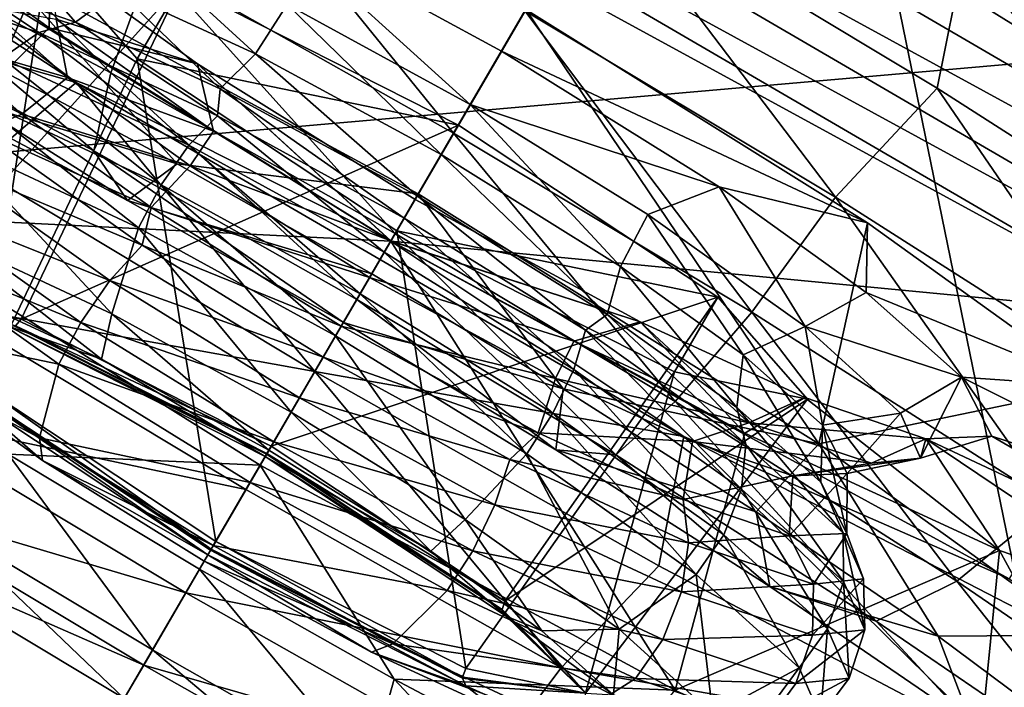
# Model space of a CAD drawing. Header units: metres. Extents: x -1501 to 0, y -1015 to 0.
# Tile 102 of 109: x -339 to -323, y -312 to -302. Entities that reach past the tile are written whole.
import ezdxf

# ---------------------------------------------------------------- set-up
doc = ezdxf.new("R2010")
doc.units = ezdxf.units.M

msp = doc.modelspace()

# ---------------------------------------------------------------- linework, layer by layer
at = {"layer": 'None'}
for points in [[(-331.342438, -270.748566, -60), (-275.17334, -304.257996, -60), (-159.037781, -220.808853, -60)], [(-420.990051, -274.161865, -406), (-338.559021, -263.662933, -63), (-362.194397, -305.676514, -406)], [(-338.559021, -263.662933, -63), (-279.604767, -298.438782, -63), (-362.194397, -305.676514, -406)], [(-368.265991, -301.10791, -377.175201), (-319.30722, -329.483673, -377.175201), (-331.342438, -270.748566, -60)], [(-331.342438, -270.748566, -60), (-319.30722, -329.483673, -377.175201), (-275.17334, -304.257996, -60)], [(-1312.803101, -341.554382, -406), (-1202.735352, -289.256256, -406), (-304.942993, -339.447876, -406)], [(-304.942993, -339.447876, -406), (-1202.735352, -289.256256, -406), (-362.194397, -305.676514, -406)], [(-362.194397, -305.676514, -406), (-279.604767, -298.438782, -63), (-304.942993, -339.447876, -406)], [(-319.30722, -329.483673, -377.175201), (-368.265991, -301.10791, -377.175201), (-368.48114, -301.554199, -379.803467)], [(-368.48114, -301.554199, -379.803467), (-368.834137, -302.188354, -382.385681), (-319.537811, -329.920288, -379.803467)], [(-319.537811, -329.920288, -379.803467), (-319.30722, -329.483673, -377.175201), (-368.48114, -301.554199, -379.803467)], [(-368.834137, -302.188354, -382.385681), (-369.297729, -303.02121, -384.897552), (-319.912598, -330.541809, -382.385681)], [(-368.834137, -302.188354, -382.385681), (-319.912598, -330.541809, -382.385681), (-319.537811, -329.920288, -379.803467)], [(-369.297729, -303.02121, -384.897552), (-369.868408, -304.046448, -387.314758), (-320.404846, -331.358032, -384.897552)], [(-369.297729, -303.02121, -384.897552), (-320.404846, -331.358032, -384.897552), (-319.912598, -330.541809, -382.385681)], [(-369.868408, -304.046448, -387.314758), (-370.542175, -305.256897, -389.61441), (-321.010803, -332.362854, -387.314758)], [(-369.868408, -304.046448, -387.314758), (-321.010803, -332.362854, -387.314758), (-320.404846, -331.358032, -384.897552)], [(-370.542175, -305.256897, -389.61441), (-371.312866, -306.641479, -391.779236), (-321.726196, -333.549164, -389.61441)], [(-370.542175, -305.256897, -389.61441), (-321.726196, -333.549164, -389.61441), (-321.010803, -332.362854, -387.314758)], [(-371.312866, -306.641479, -391.779236), (-372.17392, -308.188354, -393.793457), (-322.544556, -334.906158, -391.779236)], [(-371.312866, -306.641479, -391.779236), (-322.544556, -334.906158, -391.779236), (-321.726196, -333.549164, -389.61441)], [(-372.17392, -308.188354, -393.793457), (-373.118622, -309.885559, -395.641296), (-323.458801, -336.42218, -393.793457)], [(-372.17392, -308.188354, -393.793457), (-323.458801, -336.42218, -393.793457), (-322.544556, -334.906158, -391.779236)], [(-373.118622, -309.885559, -395.641296), (-374.140045, -311.720581, -397.307617), (-324.461884, -338.085541, -395.641296)], [(-373.118622, -309.885559, -395.641296), (-324.461884, -338.085541, -395.641296), (-323.458801, -336.42218, -393.793457)], [(-374.140045, -311.720581, -397.307617), (-375.230011, -313.67868, -398.780426), (-325.546448, -339.883972, -397.307617)], [(-374.140045, -311.720581, -397.307617), (-325.546448, -339.883972, -397.307617), (-324.461884, -338.085541, -395.641296)]]:
    msp.add_3dface(points, dxfattribs=at)
at = {"layer": 'None012347'}
for points in [[(-351.776733, -282.000244, -238.826721), (-304.092743, -309.790955, -238.826721), (-354.542145, -282.229797, -250.145996)], [(-345.50354, -284.095367, -229.230713), (-309.007782, -305.365479, -229.230713), (-351.776733, -282.000244, -238.826721)], [(-309.007782, -305.365479, -229.230713), (-304.092743, -309.790955, -238.826721), (-351.776733, -282.000244, -238.826721)], [(-304.092743, -309.790955, -238.826721), (-302.929382, -312.310272, -250.145996), (-354.542145, -282.229797, -250.145996)], [(-354.542145, -282.229797, -250.145996), (-302.929382, -312.310272, -250.145996), (-353.378784, -284.749115, -261.46524)], [(-316.926239, -299.70752, -222.818878), (-309.007782, -305.365479, -229.230713), (-345.50354, -284.095367, -229.230713)], [(-302.929382, -312.310272, -250.145996), (-305.694824, -312.539825, -261.46524), (-353.378784, -284.749115, -261.46524)], [(-353.378784, -284.749115, -261.46524), (-305.694824, -312.539825, -261.46524), (-348.463745, -289.174591, -271.061249)], [(-305.694824, -312.539825, -261.46524), (-311.968018, -310.444702, -271.061249), (-348.463745, -289.174591, -271.061249)], [(-348.463745, -289.174591, -271.061249), (-311.968018, -310.444702, -271.061249), (-340.545319, -294.83255, -277.473114)], [(-329.135742, -297.956329, -219.87146), (-319.419403, -303.985352, -222.123001), (-326.642578, -293.678497, -220.567337)], [(-319.419403, -303.985352, -222.123001), (-316.926239, -299.70752, -222.818878), (-326.642578, -293.678497, -220.567337)], [(-311.968018, -310.444702, -271.061249), (-320.793945, -306.343842, -277.473114), (-340.545319, -294.83255, -277.473114)], [(-340.545319, -294.83255, -277.473114), (-320.793945, -306.343842, -277.473114), (-330.828979, -300.861603, -279.72464)], [(-338.42868, -302.566101, -281.505096), (-347.422913, -296.695221, -277.638794), (-343.038483, -299.110382, -276.777252)], [(-347.422913, -296.695221, -277.638794), (-338.42868, -302.566101, -281.505096), (-345.248138, -300.621796, -279.236237)], [(-342.655792, -299.86618, -221.503128), (-337.863525, -302.408112, -219.959824), (-342.318512, -297.903778, -219.988052)], [(-337.863525, -302.408112, -219.959824), (-337.214752, -300.610931, -218.344437), (-342.318512, -297.903778, -219.988052)], [(-329.135742, -297.956329, -219.87146), (-324.029205, -300.529663, -217.395157), (-319.419403, -303.985352, -222.123001)], [(-337.214752, -300.610931, -218.344437), (-332.302734, -303.39032, -217.831711), (-336.261536, -298.507446, -217.381607)], [(-332.302734, -303.39032, -217.831711), (-331.14444, -301.402863, -216.847473), (-336.261536, -298.507446, -217.381607)], [(-333.322144, -305.139435, -279.028778), (-338.42868, -302.566101, -281.505096), (-343.038483, -299.110382, -276.777252)], [(-330.828979, -300.861603, -279.72464), (-333.322144, -305.139435, -279.028778), (-343.038483, -299.110382, -276.777252)], [(-341.939697, -304.715851, -265.091583), (-338.869476, -301.677124, -263.24881), (-342.560028, -299.018494, -260.127502)], [(-342.560028, -299.018494, -260.127502), (-338.869476, -301.677124, -263.24881), (-338.844666, -300.543091, -256.188568)], [(-331.14444, -301.402863, -216.847473), (-326.102936, -304.428009, -217.381607), (-329.949066, -299.351807, -216.614975)], [(-329.949066, -299.351807, -216.614975), (-326.102936, -304.428009, -217.381607), (-324.453094, -302.656677, -217.240402)], [(-329.949066, -299.351807, -216.614975), (-324.453094, -302.656677, -217.240402), (-324.029205, -300.529663, -217.395157)], [(-342.571625, -301.323608, -223.389542), (-338.139954, -303.674286, -221.962357), (-342.655792, -299.86618, -221.503128)], [(-338.139954, -303.674286, -221.962357), (-337.863525, -302.408112, -219.959824), (-342.655792, -299.86618, -221.503128)], [(-337.745209, -301.072998, -243.119965), (-335.519928, -302.097809, -241.447449), (-337.841248, -299.972748, -242.603531)], [(-335.519928, -302.097809, -241.447449), (-335.002747, -301.296997, -240.5746), (-337.841248, -299.972748, -242.603531)], [(-335.002747, -301.296997, -240.5746), (-332.031372, -302.924683, -239.934875), (-335.179413, -300.069153, -240.14299)], [(-335.179413, -300.069153, -240.14299), (-332.031372, -302.924683, -239.934875), (-331.523956, -302.054077, -239.248535)], [(-331.129761, -301.377686, -233.678024), (-335.179413, -300.069153, -240.14299), (-331.523956, -302.054077, -239.248535)], [(-338.888062, -300.522583, -249.032608), (-336.729401, -300.96814, -244.037506), (-341.266357, -306.007813, -248.198257)], [(-341.266357, -306.007813, -248.198257), (-339.958618, -307.501984, -252.698166), (-338.888062, -300.522583, -249.032608)], [(-340.165314, -300.99707, -245.213211), (-338.441925, -301.586395, -242.661514), (-339.375305, -300.515747, -245.534836)], [(-339.958618, -307.501984, -252.698166), (-337.436371, -302.181183, -254.02771), (-338.888062, -300.522583, -249.032608)], [(-338.441925, -301.586395, -242.661514), (-337.745209, -301.072998, -243.119965), (-339.375305, -300.515747, -245.534836)], [(-338.888062, -300.522583, -249.032608), (-337.436371, -302.181183, -254.02771), (-336.729401, -300.96814, -244.037506)], [(-338.844666, -300.543091, -256.188568), (-338.869476, -301.677124, -263.24881), (-336.457306, -302.26178, -258.200562)], [(-338.753082, -301.537323, -255.488876), (-338.844666, -300.543091, -256.188568), (-336.457306, -302.26178, -258.200562)], [(-324.029205, -300.529663, -217.395157), (-324.453094, -302.656677, -217.240402), (-319.256836, -305.986389, -219.092667)], [(-324.029205, -300.529663, -217.395157), (-315.034973, -306.400513, -221.261459), (-319.419403, -303.985352, -222.123001)], [(-324.029205, -300.529663, -217.395157), (-319.256836, -305.986389, -219.092667), (-315.034973, -306.400513, -221.261459)], [(-345.248138, -300.621796, -279.236237), (-338.42868, -302.566101, -281.505096), (-340.05188, -303.951538, -281.08847)], [(-339.610168, -300.718811, -232.173584), (-336.787689, -303.884674, -228.986252), (-340.066925, -302.145294, -230.042297)], [(-339.610168, -300.718811, -232.173584), (-332.87561, -304.37323, -230.5103), (-336.787689, -303.884674, -228.986252)], [(-331.129761, -301.377686, -233.678024), (-332.87561, -304.37323, -230.5103), (-339.610168, -300.718811, -232.173584)], [(-337.863525, -302.408112, -219.959824), (-333.251282, -305.017853, -219.478394), (-337.214752, -300.610931, -218.344437)], [(-333.251282, -305.017853, -219.478394), (-332.302734, -303.39032, -217.831711), (-337.214752, -300.610931, -218.344437)], [(-330.828979, -300.861603, -279.72464), (-320.793945, -306.343842, -277.473114), (-333.322144, -305.139435, -279.028778)], [(-336.729401, -300.96814, -244.037506), (-339.321716, -306.40918, -243.698364), (-341.266357, -306.007813, -248.198257)], [(-341.062439, -301.083557, -245.320633), (-339.033051, -301.753571, -242.168655), (-340.165314, -300.99707, -245.213211)], [(-339.033051, -301.753571, -242.168655), (-338.441925, -301.586395, -242.661514), (-340.165314, -300.99707, -245.213211)], [(-336.729401, -300.96814, -244.037506), (-332.224945, -303.256836, -241.968475), (-339.321716, -306.40918, -243.698364)], [(-337.436371, -302.181183, -254.02771), (-332.224945, -303.256836, -241.968475), (-336.729401, -300.96814, -244.037506)], [(-339.62973, -302.170044, -241.767044), (-339.033051, -301.753571, -242.168655), (-341.062439, -301.083557, -245.320633)], [(-338.441925, -301.586395, -242.661514), (-336.090515, -302.669159, -240.893158), (-337.745209, -301.072998, -243.119965)], [(-336.090515, -302.669159, -240.893158), (-335.519928, -302.097809, -241.447449), (-337.745209, -301.072998, -243.119965)], [(-341.23111, -302.549957, -227.864883), (-337.593292, -304.479553, -226.693359), (-342.571625, -301.323608, -223.389542)], [(-337.593292, -304.479553, -226.693359), (-338.139954, -303.674286, -221.962357), (-342.571625, -301.323608, -223.389542)], [(-339.85611, -301.340729, -252.328873), (-338.56778, -302.484375, -254.743744), (-340.674896, -301.871368, -252.413773)], [(-338.753082, -301.537323, -255.488876), (-338.56778, -302.484375, -254.743744), (-339.85611, -301.340729, -252.328873)], [(-335.519928, -302.097809, -241.447449), (-332.50415, -303.735931, -240.712601), (-335.002747, -301.296997, -240.5746)], [(-332.50415, -303.735931, -240.712601), (-332.031372, -302.924683, -239.934875), (-335.002747, -301.296997, -240.5746)], [(-332.87561, -304.37323, -230.5103), (-331.129761, -301.377686, -233.678024), (-326.376434, -308.43158, -232.173584)], [(-325.582947, -304.840881, -235.094757), (-331.129761, -301.377686, -233.678024), (-331.523956, -302.054077, -239.248535)], [(-331.129761, -301.377686, -233.678024), (-325.582947, -304.840881, -235.094757), (-326.376434, -308.43158, -232.173584)], [(-336.457306, -302.26178, -258.200562), (-336.201752, -303.354309, -257.517792), (-338.753082, -301.537323, -255.488876)], [(-336.201752, -303.354309, -257.517792), (-338.56778, -302.484375, -254.743744), (-338.753082, -301.537323, -255.488876)], [(-332.302734, -303.39032, -217.831711), (-327.463257, -306.294189, -218.344437), (-331.14444, -301.402863, -216.847473)], [(-327.463257, -306.294189, -218.344437), (-326.102936, -304.428009, -217.381607), (-331.14444, -301.402863, -216.847473)], [(-333.322662, -305.14032, -264.665527), (-338.869476, -301.677124, -263.24881), (-341.939697, -304.715851, -265.091583)], [(-339.033051, -301.753571, -242.168655), (-336.136536, -303.104919, -240.098267), (-338.441925, -301.586395, -242.661514)], [(-338.869476, -301.677124, -263.24881), (-333.322662, -305.14032, -264.665527), (-336.457306, -302.26178, -258.200562)], [(-336.136536, -303.104919, -240.098267), (-336.090515, -302.669159, -240.893158), (-338.441925, -301.586395, -242.661514)], [(-339.62973, -302.170044, -241.767044), (-336.599792, -303.583618, -239.601273), (-339.033051, -301.753571, -242.168655)], [(-336.599792, -303.583618, -239.601273), (-336.136536, -303.104919, -240.098267), (-339.033051, -301.753571, -242.168655)], [(-340.674896, -301.871368, -252.413773), (-339.312622, -303.080383, -254.965469), (-341.546844, -301.914673, -252.165405)], [(-339.312622, -303.080383, -254.965469), (-339.963531, -303.350159, -255.317383), (-341.546844, -301.914673, -252.165405)], [(-338.56778, -302.484375, -254.743744), (-339.312622, -303.080383, -254.965469), (-340.674896, -301.871368, -252.413773)], [(-340.066925, -302.145294, -230.042297), (-336.787689, -303.884674, -228.986252), (-341.23111, -302.549957, -227.864883)], [(-340.133514, -302.787445, -241.530807), (-337.049316, -304.226349, -239.326263), (-339.62973, -302.170044, -241.767044)], [(-339.958618, -307.501984, -252.698166), (-336.16449, -310.016418, -254.562073), (-337.436371, -302.181183, -254.02771)], [(-337.049316, -304.226349, -239.326263), (-336.599792, -303.583618, -239.601273), (-339.62973, -302.170044, -241.767044)], [(-336.16449, -310.016418, -254.562073), (-333.224762, -304.972321, -256.096741), (-337.436371, -302.181183, -254.02771)], [(-337.436371, -302.181183, -254.02771), (-333.224762, -304.972321, -256.096741), (-332.224945, -303.256836, -241.968475)], [(-336.090515, -302.669159, -240.893158), (-332.894196, -304.405151, -240.113281), (-335.519928, -302.097809, -241.447449)], [(-332.894196, -304.405151, -240.113281), (-332.50415, -303.735931, -240.712601), (-335.519928, -302.097809, -241.447449)], [(-332.031372, -302.924683, -239.934875), (-327.995117, -304.256256, -240.14299), (-331.523956, -302.054077, -239.248535)], [(-331.523956, -302.054077, -239.248535), (-327.995117, -304.256256, -240.14299), (-325.582947, -304.840881, -235.094757)], [(-332.928436, -304.463928, -259.095032), (-333.320923, -305.13736, -258.157501), (-336.457306, -302.26178, -258.200562)], [(-333.320923, -305.13736, -258.157501), (-336.201752, -303.354309, -257.517792), (-336.457306, -302.26178, -258.200562)], [(-336.457306, -302.26178, -258.200562), (-333.322662, -305.14032, -264.665527), (-332.928436, -304.463928, -259.095032)], [(-338.56778, -302.484375, -254.743744), (-336.579254, -303.915405, -256.41626), (-339.312622, -303.080383, -254.965469)], [(-336.579254, -303.915405, -256.41626), (-338.56778, -302.484375, -254.743744), (-336.201752, -303.354309, -257.517792)], [(-338.139954, -303.674286, -221.962357), (-333.874786, -306.087646, -221.517151), (-337.863525, -302.408112, -219.959824)], [(-333.874786, -306.087646, -221.517151), (-333.251282, -305.017853, -219.478394), (-337.863525, -302.408112, -219.959824)], [(-336.787689, -303.884674, -228.986252), (-337.593292, -304.479553, -226.693359), (-341.23111, -302.549957, -227.864883)], [(-338.42868, -302.566101, -281.505096), (-334.555908, -307.256378, -281.713898), (-340.05188, -303.951538, -281.08847)], [(-328.566071, -308.314117, -281.505096), (-338.42868, -302.566101, -281.505096), (-333.322144, -305.139435, -279.028778)], [(-338.42868, -302.566101, -281.505096), (-328.566071, -308.314117, -281.505096), (-334.555908, -307.256378, -281.713898)], [(-326.102936, -304.428009, -217.381607), (-321.028412, -307.664001, -219.093857), (-324.453094, -302.656677, -217.240402)], [(-324.453094, -302.656677, -217.240402), (-321.028412, -307.664001, -219.093857), (-319.256836, -305.986389, -219.092667)], [(-340.474396, -303.49585, -241.483475), (-337.417328, -304.922089, -239.298325), (-340.133514, -302.787445, -241.530807)], [(-337.417328, -304.922089, -239.298325), (-337.049316, -304.226349, -239.326263), (-340.133514, -302.787445, -241.530807)], [(-336.136536, -303.104919, -240.098267), (-333.104431, -304.765869, -239.445465), (-336.090515, -302.669159, -240.893158)], [(-333.104431, -304.765869, -239.445465), (-332.894196, -304.405151, -240.113281), (-336.090515, -302.669159, -240.893158)], [(-332.50415, -303.735931, -240.712601), (-329.592377, -305.55246, -241.447449), (-332.031372, -302.924683, -239.934875)], [(-329.592377, -305.55246, -241.447449), (-329.150543, -304.707733, -240.5746), (-332.031372, -302.924683, -239.934875)], [(-332.031372, -302.924683, -239.934875), (-329.150543, -304.707733, -240.5746), (-327.995117, -304.256256, -240.14299)], [(-339.312622, -303.080383, -254.965469), (-337.211517, -304.59259, -256.733826), (-339.963531, -303.350159, -255.317383)], [(-336.579254, -303.915405, -256.41626), (-337.211517, -304.59259, -256.733826), (-339.312622, -303.080383, -254.965469)], [(-336.599792, -303.583618, -239.601273), (-333.428009, -305.321106, -238.918411), (-336.136536, -303.104919, -240.098267)], [(-333.428009, -305.321106, -238.918411), (-333.104431, -304.765869, -239.445465), (-336.136536, -303.104919, -240.098267)], [(-332.224945, -303.256836, -241.968475), (-335.263794, -308.470978, -241.834442), (-339.321716, -306.40918, -243.698364)], [(-332.224945, -303.256836, -241.968475), (-328.013306, -306.047974, -244.037506), (-335.263794, -308.470978, -241.834442)], [(-333.224762, -304.972321, -256.096741), (-328.013306, -306.047974, -244.037506), (-332.224945, -303.256836, -241.968475)], [(-339.963531, -303.350159, -255.317383), (-337.360046, -305.204254, -257.387787), (-340.603088, -303.840179, -255.521439)], [(-337.211517, -304.59259, -256.733826), (-337.360046, -305.204254, -257.387787), (-339.963531, -303.350159, -255.317383)], [(-336.579254, -303.915405, -256.41626), (-336.201752, -303.354309, -257.517792), (-333.320923, -305.13736, -258.157501)], [(-333.251282, -305.017853, -219.478394), (-328.707184, -307.744537, -219.959824), (-332.302734, -303.39032, -217.831711)], [(-328.707184, -307.744537, -219.959824), (-327.463257, -306.294189, -218.344437), (-332.302734, -303.39032, -217.831711)], [(-340.631104, -305.022522, -241.92659), (-337.850342, -306.319855, -239.93895), (-340.474396, -303.49585, -241.483475)], [(-337.850342, -306.319855, -239.93895), (-337.417328, -304.922089, -239.298325), (-340.474396, -303.49585, -241.483475)], [(-337.049316, -304.226349, -239.326263), (-333.82074, -305.994934, -238.631165), (-336.599792, -303.583618, -239.601273)], [(-333.82074, -305.994934, -238.631165), (-333.428009, -305.321106, -238.918411), (-336.599792, -303.583618, -239.601273)], [(-337.593292, -304.479553, -226.693359), (-334.092133, -306.460632, -226.327896), (-338.139954, -303.674286, -221.962357)], [(-334.092133, -306.460632, -226.327896), (-333.874786, -306.087646, -221.517151), (-338.139954, -303.674286, -221.962357)], [(-332.894196, -304.405151, -240.113281), (-329.808258, -306.330536, -240.893158), (-332.50415, -303.735931, -240.712601)], [(-329.808258, -306.330536, -240.893158), (-329.592377, -305.55246, -241.447449), (-332.50415, -303.735931, -240.712601)], [(-340.603088, -303.840179, -255.521439), (-337.879669, -305.779694, -257.687195), (-341.124329, -304.487457, -255.53157)], [(-337.360046, -305.204254, -257.387787), (-337.879669, -305.779694, -257.687195), (-340.603088, -303.840179, -255.521439)], [(-336.787689, -303.884674, -228.986252), (-333.631622, -305.670471, -228.656815), (-337.593292, -304.479553, -226.693359)], [(-336.579254, -303.915405, -256.41626), (-333.66745, -305.731934, -257.151093), (-337.211517, -304.59259, -256.733826)], [(-332.87561, -304.37323, -230.5103), (-333.631622, -305.670471, -228.656815), (-336.787689, -303.884674, -228.986252)], [(-333.66745, -305.731934, -257.151093), (-336.579254, -303.915405, -256.41626), (-333.320923, -305.13736, -258.157501)], [(-340.05188, -303.951538, -281.08847), (-334.555908, -307.256378, -281.713898), (-340.714233, -306.147461, -280.301941)], [(-337.417328, -304.922089, -239.298325), (-334.217163, -306.67511, -238.609329), (-337.049316, -304.226349, -239.326263)], [(-334.217163, -306.67511, -238.609329), (-333.82074, -305.994934, -238.631165), (-337.049316, -304.226349, -239.326263)], [(-329.150543, -304.707733, -240.5746), (-326.599213, -306.524719, -242.603531), (-327.995117, -304.256256, -240.14299)], [(-327.995117, -304.256256, -240.14299), (-326.599213, -306.524719, -242.603531), (-325.607727, -305.974915, -242.154984)], [(-327.995117, -304.256256, -240.14299), (-325.607727, -305.974915, -242.154984), (-325.582947, -304.840881, -235.094757)], [(-333.631622, -305.670471, -228.656815), (-332.87561, -304.37323, -230.5103), (-330.522217, -307.536255, -228.986252)], [(-333.104431, -304.765869, -239.445465), (-330.164703, -306.585358, -240.098267), (-332.894196, -304.405151, -240.113281)], [(-330.164703, -306.585358, -240.098267), (-329.808258, -306.330536, -240.893158), (-332.894196, -304.405151, -240.113281)], [(-332.87561, -304.37323, -230.5103), (-326.376434, -308.43158, -232.173584), (-330.522217, -307.536255, -228.986252)], [(-341.124329, -304.487457, -255.53157), (-338.352142, -306.461731, -257.736115), (-341.456482, -305.180908, -255.361053)], [(-337.879669, -305.779694, -257.687195), (-338.352142, -306.461731, -257.736115), (-341.124329, -304.487457, -255.53157)], [(-333.631622, -305.670471, -228.656815), (-334.092133, -306.460632, -226.327896), (-337.593292, -304.479553, -226.693359)], [(-333.322662, -305.14032, -264.665527), (-329.27301, -306.448853, -258.200562), (-332.928436, -304.463928, -259.095032)], [(-332.928436, -304.463928, -259.095032), (-329.27301, -306.448853, -258.200562), (-333.320923, -305.13736, -258.157501)], [(-326.102936, -304.428009, -217.381607), (-327.463257, -306.294189, -218.344437), (-322.592133, -309.400513, -219.988052)], [(-321.028412, -307.664001, -219.093857), (-326.102936, -304.428009, -217.381607), (-322.592133, -309.400513, -219.988052)], [(-335.440521, -308.7742, -266.754883), (-333.322662, -305.14032, -264.665527), (-341.939697, -304.715851, -265.091583)], [(-335.440521, -308.7742, -266.754883), (-341.939697, -304.715851, -265.091583), (-339.533936, -308.596771, -267.793243)], [(-337.211517, -304.59259, -256.733826), (-334.12558, -306.517975, -257.513702), (-337.360046, -305.204254, -257.387787)], [(-333.66745, -305.731934, -257.151093), (-334.12558, -306.517975, -257.513702), (-337.211517, -304.59259, -256.733826)], [(-329.592377, -305.55246, -241.447449), (-327.603851, -306.983459, -243.119965), (-329.150543, -304.707733, -240.5746)], [(-327.603851, -306.983459, -243.119965), (-326.599213, -306.524719, -242.603531), (-329.150543, -304.707733, -240.5746)], [(-333.428009, -305.321106, -238.918411), (-330.352875, -307.224396, -239.601273), (-333.104431, -304.765869, -239.445465)], [(-330.352875, -307.224396, -239.601273), (-330.164703, -306.585358, -240.098267), (-333.104431, -304.765869, -239.445465)], [(-326.376434, -308.43158, -232.173584), (-325.582947, -304.840881, -235.094757), (-321.892395, -307.499512, -238.216049)], [(-325.582947, -304.840881, -235.094757), (-325.607727, -305.974915, -242.154984), (-321.892395, -307.499512, -238.216049)], [(-340.035828, -306.126801, -242.915482), (-338.018433, -307.056183, -241.400848), (-340.631104, -305.022522, -241.92659)], [(-338.018433, -307.056183, -241.400848), (-337.850342, -306.319855, -239.93895), (-340.631104, -305.022522, -241.92659)], [(-337.850342, -306.319855, -239.93895), (-334.939423, -307.914429, -239.312241), (-337.417328, -304.922089, -239.298325)], [(-334.939423, -307.914429, -239.312241), (-334.217163, -306.67511, -238.609329), (-337.417328, -304.922089, -239.298325)], [(-336.16449, -310.016418, -254.562073), (-332.106598, -312.078217, -252.698166), (-333.224762, -304.972321, -256.096741)], [(-333.874786, -306.087646, -221.517151), (-329.672607, -308.609161, -221.962357), (-333.251282, -305.017853, -219.478394)], [(-329.672607, -308.609161, -221.962357), (-328.707184, -307.744537, -219.959824), (-333.251282, -305.017853, -219.478394)], [(-332.106598, -312.078217, -252.698166), (-328.720276, -307.261017, -254.02771), (-333.224762, -304.972321, -256.096741)], [(-333.224762, -304.972321, -256.096741), (-328.720276, -307.261017, -254.02771), (-328.013306, -306.047974, -244.037506)], [(-341.456482, -305.180908, -255.361053), (-338.708679, -307.137817, -257.546204), (-341.524414, -306.555298, -254.549789)], [(-338.352142, -306.461731, -257.736115), (-338.708679, -307.137817, -257.546204), (-341.456482, -305.180908, -255.361053)], [(-337.360046, -305.204254, -257.387787), (-334.420349, -307.023743, -258.040558), (-337.879669, -305.779694, -257.687195)], [(-334.12558, -306.517975, -257.513702), (-334.420349, -307.023743, -258.040558), (-337.360046, -305.204254, -257.387787)], [(-335.440521, -308.7742, -266.754883), (-328.705933, -312.428619, -265.091583), (-333.322662, -305.14032, -264.665527)], [(-333.320923, -305.13736, -258.157501), (-330.349548, -306.765045, -257.517792), (-333.66745, -305.731934, -257.151093)], [(-328.705933, -312.428619, -265.091583), (-327.575317, -308.25946, -263.24881), (-333.322662, -305.14032, -264.665527)], [(-333.322662, -305.14032, -264.665527), (-327.575317, -308.25946, -263.24881), (-329.27301, -306.448853, -258.200562)], [(-323.28714, -310.621674, -276.777252), (-328.566071, -308.314117, -281.505096), (-333.322144, -305.139435, -279.028778)], [(-320.793945, -306.343842, -277.473114), (-323.28714, -310.621674, -276.777252), (-333.322144, -305.139435, -279.028778)], [(-329.27301, -306.448853, -258.200562), (-330.349548, -306.765045, -257.517792), (-333.320923, -305.13736, -258.157501)], [(-333.82074, -305.994934, -238.631165), (-330.690521, -307.932312, -239.326263), (-333.428009, -305.321106, -238.918411)], [(-330.690521, -307.932312, -239.326263), (-330.352875, -307.224396, -239.601273), (-333.428009, -305.321106, -238.918411)], [(-334.092133, -306.460632, -226.327896), (-333.631622, -305.670471, -228.656815), (-330.522217, -307.536255, -228.986252)], [(-329.808258, -306.330536, -240.893158), (-327.707123, -307.842743, -242.661514), (-329.592377, -305.55246, -241.447449)], [(-327.707123, -307.842743, -242.661514), (-327.603851, -306.983459, -243.119965), (-329.592377, -305.55246, -241.447449)], [(-337.879669, -305.779694, -257.687195), (-334.804565, -307.682983, -258.370087), (-338.352142, -306.461731, -257.736115)], [(-334.420349, -307.023743, -258.040558), (-334.804565, -307.682983, -258.370087), (-337.879669, -305.779694, -257.687195)], [(-333.66745, -305.731934, -257.151093), (-330.651672, -307.370026, -256.41626), (-334.12558, -306.517975, -257.513702)], [(-330.349548, -306.765045, -257.517792), (-330.651672, -307.370026, -256.41626), (-333.66745, -305.731934, -257.151093)], [(-339.321716, -306.40918, -243.698364), (-339.414154, -306.513763, -243.651642), (-341.266357, -306.007813, -248.198257)], [(-334.217163, -306.67511, -238.609329), (-331.114471, -308.595459, -239.298325), (-333.82074, -305.994934, -238.631165)], [(-331.114471, -308.595459, -239.298325), (-330.690521, -307.932312, -239.326263), (-333.82074, -305.994934, -238.631165)], [(-326.599213, -306.524719, -242.603531), (-324.057526, -307.350067, -245.054535), (-325.607727, -305.974915, -242.154984)], [(-325.607727, -305.974915, -242.154984), (-324.057526, -307.350067, -245.054535), (-321.892395, -307.499512, -238.216049)], [(-341.489014, -307.944763, -278.743164), (-340.714233, -306.147461, -280.301941), (-335.672729, -309.172607, -280.83606)], [(-340.714233, -306.147461, -280.301941), (-334.555908, -307.256378, -281.713898), (-335.672729, -309.172607, -280.83606)], [(-338.018433, -307.056183, -241.400848), (-340.035828, -306.126801, -242.915482), (-339.544617, -306.512756, -243.528183)], [(-328.013306, -306.047974, -244.037506), (-331.469696, -310.985413, -243.698364), (-335.263794, -308.470978, -241.834442)], [(-333.874786, -306.087646, -221.517151), (-334.092133, -306.460632, -226.327896), (-330.6427, -308.530426, -226.693359)], [(-329.672607, -308.609161, -221.962357), (-333.874786, -306.087646, -221.517151), (-330.6427, -308.530426, -226.693359)], [(-328.013306, -306.047974, -244.037506), (-326.561615, -307.706573, -249.032608), (-331.469696, -310.985413, -243.698364)], [(-328.720276, -307.261017, -254.02771), (-326.561615, -307.706573, -249.032608), (-328.013306, -306.047974, -244.037506)], [(-338.018433, -307.056183, -241.400848), (-335.299988, -308.533051, -240.740158), (-337.850342, -306.319855, -239.93895)], [(-335.299988, -308.533051, -240.740158), (-334.939423, -307.914429, -239.312241), (-337.850342, -306.319855, -239.93895)], [(-330.164703, -306.585358, -240.098267), (-327.561218, -308.439484, -242.168655), (-329.808258, -306.330536, -240.893158)], [(-327.561218, -308.439484, -242.168655), (-327.707123, -307.842743, -242.661514), (-329.808258, -306.330536, -240.893158)], [(-327.463257, -306.294189, -218.344437), (-328.707184, -307.744537, -219.959824), (-324.133331, -310.661255, -221.503128)], [(-322.592133, -309.400513, -219.988052), (-327.463257, -306.294189, -218.344437), (-324.133331, -310.661255, -221.503128)], [(-339.321716, -306.40918, -243.698364), (-335.263794, -308.470978, -241.834442), (-339.414154, -306.513763, -243.651642)], [(-338.352142, -306.461731, -257.736115), (-335.221924, -308.399139, -258.431213), (-338.708679, -307.137817, -257.546204)], [(-334.804565, -307.682983, -258.370087), (-335.221924, -308.399139, -258.431213), (-338.352142, -306.461731, -257.736115)], [(-334.092133, -306.460632, -226.327896), (-330.522217, -307.536255, -228.986252), (-330.6427, -308.530426, -226.693359)], [(-330.349548, -306.765045, -257.517792), (-329.27301, -306.448853, -258.200562), (-327.511078, -308.089294, -255.488876)], [(-329.27301, -306.448853, -258.200562), (-326.600861, -307.678925, -256.188568), (-327.511078, -308.089294, -255.488876)], [(-327.575317, -308.25946, -263.24881), (-326.600861, -307.678925, -256.188568), (-329.27301, -306.448853, -258.200562)], [(-338.708679, -307.137817, -257.546204), (-339.024994, -308.335297, -256.537445), (-341.524414, -306.555298, -254.549789)], [(-341.524414, -306.555298, -254.549789), (-339.024994, -308.335297, -256.537445), (-340.779144, -307.402161, -253.418854)], [(-339.427246, -306.52124, -243.642197), (-335.338287, -308.598816, -241.764023), (-339.544617, -306.512756, -243.528183)], [(-339.544617, -306.512756, -243.528183), (-335.338287, -308.598816, -241.764023), (-335.361298, -308.638275, -241.606659)], [(-335.361298, -308.638275, -241.606659), (-338.018433, -307.056183, -241.400848), (-339.544617, -306.512756, -243.528183)], [(-339.414154, -306.513763, -243.651642), (-335.33194, -308.587921, -241.776566), (-339.427246, -306.52124, -243.642197)], [(-335.33194, -308.587921, -241.776566), (-335.338287, -308.598816, -241.764023), (-339.427246, -306.52124, -243.642197)], [(-335.263794, -308.470978, -241.834442), (-335.33194, -308.587921, -241.776566), (-339.414154, -306.513763, -243.651642)], [(-334.12558, -306.517975, -257.513702), (-330.92926, -308.253967, -256.733826), (-334.420349, -307.023743, -258.040558)], [(-330.651672, -307.370026, -256.41626), (-330.92926, -308.253967, -256.733826), (-334.12558, -306.517975, -257.513702)], [(-330.352875, -307.224396, -239.601273), (-327.629486, -309.16394, -241.767044), (-330.164703, -306.585358, -240.098267)], [(-327.629486, -309.16394, -241.767044), (-327.561218, -308.439484, -242.168655), (-330.164703, -306.585358, -240.098267)], [(-327.603851, -306.983459, -243.119965), (-326.315521, -308.127136, -245.534836), (-326.599213, -306.524719, -242.603531)], [(-326.315521, -308.127136, -245.534836), (-325.047638, -307.931458, -245.692368), (-326.599213, -306.524719, -242.603531)], [(-326.599213, -306.524719, -242.603531), (-325.047638, -307.931458, -245.692368), (-324.057526, -307.350067, -245.054535)], [(-334.939423, -307.914429, -239.312241), (-332.117218, -309.661194, -239.93895), (-334.217163, -306.67511, -238.609329)], [(-332.117218, -309.661194, -239.93895), (-331.114471, -308.595459, -239.298325), (-334.217163, -306.67511, -238.609329)], [(-330.651672, -307.370026, -256.41626), (-330.349548, -306.765045, -257.517792), (-327.511078, -308.089294, -255.488876)], [(-335.361298, -308.638275, -241.606659), (-335.299988, -308.533051, -240.740158), (-338.018433, -307.056183, -241.400848)], [(-334.420349, -307.023743, -258.040558), (-331.388245, -308.684723, -257.387787), (-334.804565, -307.682983, -258.370087)], [(-330.92926, -308.253967, -256.733826), (-331.388245, -308.684723, -257.387787), (-334.420349, -307.023743, -258.040558)], [(-327.707123, -307.842743, -242.661514), (-326.344879, -309.051758, -245.213211), (-327.603851, -306.983459, -243.119965)], [(-326.344879, -309.051758, -245.213211), (-326.315521, -308.127136, -245.534836), (-327.603851, -306.983459, -243.119965)], [(-338.708679, -307.137817, -257.546204), (-335.606018, -309.058167, -258.235199), (-339.024994, -308.335297, -256.537445)], [(-335.221924, -308.399139, -258.431213), (-335.606018, -309.058167, -258.235199), (-338.708679, -307.137817, -257.546204)], [(-334.555908, -307.256378, -281.713898), (-330.555603, -312.068024, -280.301941), (-335.672729, -309.172607, -280.83606)], [(-328.566071, -308.314117, -281.505096), (-328.971436, -310.409332, -281.08847), (-334.555908, -307.256378, -281.713898)], [(-334.555908, -307.256378, -281.713898), (-328.971436, -310.409332, -281.08847), (-330.555603, -312.068024, -280.301941)], [(-332.106598, -312.078217, -252.698166), (-330.161926, -312.479584, -248.198257), (-328.720276, -307.261017, -254.02771)], [(-330.690521, -307.932312, -239.326263), (-327.918335, -309.906586, -241.530807), (-330.352875, -307.224396, -239.601273)], [(-327.918335, -309.906586, -241.530807), (-327.629486, -309.16394, -241.767044), (-330.352875, -307.224396, -239.601273)], [(-330.161926, -312.479584, -248.198257), (-326.561615, -307.706573, -249.032608), (-328.720276, -307.261017, -254.02771)], [(-339.024994, -308.335297, -256.537445), (-338.976105, -308.699371, -254.933487), (-340.779144, -307.402161, -253.418854)], [(-340.201202, -307.639313, -252.806152), (-340.779144, -307.402161, -253.418854), (-338.976105, -308.699371, -254.933487)], [(-330.651672, -307.370026, -256.41626), (-328.426422, -308.394867, -254.743744), (-330.92926, -308.253967, -256.733826)], [(-327.511078, -308.089294, -255.488876), (-328.426422, -308.394867, -254.743744), (-330.651672, -307.370026, -256.41626)], [(-325.047638, -307.931458, -245.692368), (-324.726837, -308.663971, -249.046204), (-324.057526, -307.350067, -245.054535)], [(-324.057526, -307.350067, -245.054535), (-324.726837, -308.663971, -249.046204), (-323.568512, -308.30481, -249.171783)], [(-321.892395, -307.499512, -238.216049), (-324.057526, -307.350067, -245.054535), (-319.48645, -309.631012, -242.699249)], [(-324.057526, -307.350067, -245.054535), (-323.568512, -308.30481, -249.171783), (-319.48645, -309.631012, -242.699249)], [(-340.069, -307.622406, -252.710815), (-336.24588, -310.156067, -254.588989), (-340.054871, -307.613098, -252.705338)], [(-340.054871, -307.613098, -252.705338), (-336.238037, -310.142609, -254.580414), (-339.958618, -307.501984, -252.698166)], [(-336.24588, -310.156067, -254.588989), (-336.238037, -310.142609, -254.580414), (-340.054871, -307.613098, -252.705338)], [(-339.958618, -307.501984, -252.698166), (-336.238037, -310.142609, -254.580414), (-336.16449, -310.016418, -254.562073)], [(-330.6427, -308.530426, -226.693359), (-330.522217, -307.536255, -228.986252), (-327.392456, -309.532104, -230.042297)], [(-330.522217, -307.536255, -228.986252), (-326.376434, -308.43158, -232.173584), (-327.392456, -309.532104, -230.042297)], [(-321.892395, -307.499512, -238.216049), (-322.071106, -311.53363, -235.818192), (-326.376434, -308.43158, -232.173584)], [(-340.201202, -307.639313, -252.806152), (-336.289825, -310.231476, -254.727676), (-340.069, -307.622406, -252.710815)], [(-340.201202, -307.639313, -252.806152), (-338.976105, -308.699371, -254.933487), (-336.289825, -310.231476, -254.727676)], [(-336.289825, -310.231476, -254.727676), (-336.24588, -310.156067, -254.588989), (-340.069, -307.622406, -252.710815)], [(-334.804565, -307.682983, -258.370087), (-331.632782, -309.420471, -257.687195), (-335.221924, -308.399139, -258.431213)], [(-331.388245, -308.684723, -257.387787), (-331.632782, -309.420471, -257.687195), (-334.804565, -307.682983, -258.370087)], [(-326.561615, -307.706573, -249.032608), (-330.161926, -312.479584, -248.198257), (-331.469696, -310.985413, -243.698364)], [(-328.707184, -307.744537, -219.959824), (-329.672607, -308.609161, -221.962357), (-325.442932, -311.306396, -223.389542)], [(-324.133331, -310.661255, -221.503128), (-328.707184, -307.744537, -219.959824), (-325.442932, -311.306396, -223.389542)], [(-327.575317, -308.25946, -263.24881), (-323.442993, -310.160095, -260.127502), (-326.600861, -307.678925, -256.188568)], [(-327.511078, -308.089294, -255.488876), (-326.600861, -307.678925, -256.188568), (-324.640259, -308.349915, -253.289017)], [(-323.442993, -310.160095, -260.127502), (-324.640259, -308.349915, -253.289017), (-326.600861, -307.678925, -256.188568)], [(-335.299988, -308.533051, -240.740158), (-332.675018, -310.17038, -241.400848), (-334.939423, -307.914429, -239.312241)], [(-332.675018, -310.17038, -241.400848), (-332.117218, -309.661194, -239.93895), (-334.939423, -307.914429, -239.312241)], [(-331.114471, -308.595459, -239.298325), (-328.366699, -310.552368, -241.483475), (-330.690521, -307.932312, -239.326263)], [(-328.366699, -310.552368, -241.483475), (-327.918335, -309.906586, -241.530807), (-330.690521, -307.932312, -239.326263)], [(-327.561218, -308.439484, -242.168655), (-325.977936, -309.874969, -245.320633), (-327.707123, -307.842743, -242.661514)], [(-325.977936, -309.874969, -245.320633), (-326.344879, -309.051758, -245.213211), (-327.707123, -307.842743, -242.661514)], [(-326.315521, -308.127136, -245.534836), (-325.914795, -308.913269, -248.931854), (-325.047638, -307.931458, -245.692368)], [(-325.914795, -308.913269, -248.931854), (-324.726837, -308.663971, -249.046204), (-325.047638, -307.931458, -245.692368)], [(-341.876923, -309.294373, -276.672333), (-341.489014, -307.944763, -278.743164), (-336.649536, -310.848663, -279.25589)], [(-336.649536, -310.848663, -279.25589), (-341.489014, -307.944763, -278.743164), (-335.672729, -309.172607, -280.83606)], [(-325.522308, -308.745911, -252.400024), (-328.426422, -308.394867, -254.743744), (-327.511078, -308.089294, -255.488876)], [(-324.640259, -308.349915, -253.289017), (-325.522308, -308.745911, -252.400024), (-327.511078, -308.089294, -255.488876)], [(-330.92926, -308.253967, -256.733826), (-328.57785, -309.336731, -254.965469), (-331.388245, -308.684723, -257.387787)], [(-328.426422, -308.394867, -254.743744), (-328.57785, -309.336731, -254.965469), (-330.92926, -308.253967, -256.733826)], [(-326.344879, -309.051758, -245.213211), (-325.91925, -309.885468, -248.813492), (-326.315521, -308.127136, -245.534836)], [(-325.91925, -309.885468, -248.813492), (-325.914795, -308.913269, -248.931854), (-326.315521, -308.127136, -245.534836)], [(-335.606018, -309.058167, -258.235199), (-336.202759, -310.082062, -257.164154), (-339.024994, -308.335297, -256.537445)], [(-339.024994, -308.335297, -256.537445), (-336.202759, -310.082062, -257.164154), (-338.976105, -308.699371, -254.933487)], [(-335.221924, -308.399139, -258.431213), (-331.993347, -310.167725, -257.736115), (-335.606018, -309.058167, -258.235199)], [(-331.632782, -309.420471, -257.687195), (-331.993347, -310.167725, -257.736115), (-335.221924, -308.399139, -258.431213)], [(-328.971436, -310.409332, -281.08847), (-328.566071, -308.314117, -281.505096), (-323.513031, -313.289246, -279.236237)], [(-327.575317, -308.25946, -263.24881), (-328.705933, -312.428619, -265.091583), (-323.442993, -310.160095, -260.127502)], [(-328.426422, -308.394867, -254.743744), (-326.796326, -308.952087, -252.328873), (-328.57785, -309.336731, -254.965469)], [(-319.024628, -313.246063, -277.638794), (-328.566071, -308.314117, -281.505096), (-323.28714, -310.621674, -276.777252)], [(-328.566071, -308.314117, -281.505096), (-319.024628, -313.246063, -277.638794), (-323.513031, -313.289246, -279.236237)], [(-326.796326, -308.952087, -252.328873), (-328.426422, -308.394867, -254.743744), (-325.522308, -308.745911, -252.400024)], [(-324.726837, -308.663971, -249.046204), (-325.522308, -308.745911, -252.400024), (-324.640259, -308.349915, -253.289017)], [(-323.568512, -308.30481, -249.171783), (-324.726837, -308.663971, -249.046204), (-324.640259, -308.349915, -253.289017)], [(-323.568512, -308.30481, -249.171783), (-324.640259, -308.349915, -253.289017), (-318.708435, -311.137299, -249.171783)], [(-318.708435, -311.137299, -249.171783), (-324.640259, -308.349915, -253.289017), (-320.402527, -311.20285, -255.644318)], [(-324.640259, -308.349915, -253.289017), (-323.442993, -310.160095, -260.127502), (-320.402527, -311.20285, -255.644318)], [(-319.48645, -309.631012, -242.699249), (-323.568512, -308.30481, -249.171783), (-318.708435, -311.137299, -249.171783)], [(-332.675018, -310.17038, -241.400848), (-335.299988, -308.533051, -240.740158), (-335.361298, -308.638275, -241.606659)], [(-335.263794, -308.470978, -241.834442), (-331.469696, -310.985413, -243.698364), (-335.33194, -308.587921, -241.776566)], [(-329.672607, -308.609161, -221.962357), (-330.6427, -308.530426, -226.693359), (-327.170715, -310.744537, -227.864883)], [(-327.170715, -310.744537, -227.864883), (-330.6427, -308.530426, -226.693359), (-327.392456, -309.532104, -230.042297)], [(-327.629486, -309.16394, -241.767044), (-325.973267, -310.665527, -245.064209), (-327.561218, -308.439484, -242.168655)], [(-325.973267, -310.665527, -245.064209), (-325.977936, -309.874969, -245.320633), (-327.561218, -308.439484, -242.168655)], [(-326.376434, -308.43158, -232.173584), (-324.438324, -311.551666, -231.873367), (-327.392456, -309.532104, -230.042297)], [(-326.376434, -308.43158, -232.173584), (-322.071106, -311.53363, -235.818192), (-324.438324, -311.551666, -231.873367)], [(-339.533936, -308.596771, -267.793243), (-340.639862, -309.706909, -269.743835), (-337.19043, -311.776733, -270.109314)], [(-336.42453, -310.462555, -268.122681), (-335.440521, -308.7742, -266.754883), (-339.533936, -308.596771, -267.793243)], [(-337.19043, -311.776733, -270.109314), (-336.42453, -310.462555, -268.122681), (-339.533936, -308.596771, -267.793243)], [(-336.202759, -310.082062, -257.164154), (-336.351135, -310.33667, -255.594177), (-338.976105, -308.699371, -254.933487)], [(-338.976105, -308.699371, -254.933487), (-336.351135, -310.33667, -255.594177), (-336.289825, -310.231476, -254.727676)], [(-335.338287, -308.598816, -241.764023), (-331.515167, -311.132477, -243.642197), (-335.361298, -308.638275, -241.606659)], [(-335.361298, -308.638275, -241.606659), (-331.515167, -311.132477, -243.642197), (-331.449921, -311.230408, -243.528183)], [(-331.449921, -311.230408, -243.528183), (-332.675018, -310.17038, -241.400848), (-335.361298, -308.638275, -241.606659)], [(-335.33194, -308.587921, -241.776566), (-331.515137, -311.117401, -243.651642), (-335.338287, -308.598816, -241.764023)], [(-331.515137, -311.117401, -243.651642), (-331.515167, -311.132477, -243.642197), (-335.338287, -308.598816, -241.764023)], [(-331.469696, -310.985413, -243.698364), (-331.515137, -311.117401, -243.651642), (-335.33194, -308.587921, -241.776566)], [(-332.117218, -309.661194, -239.93895), (-329.617798, -311.441193, -241.92659), (-331.114471, -308.595459, -239.298325)], [(-331.388245, -308.684723, -257.387787), (-328.49173, -310.036041, -255.317383), (-331.632782, -309.420471, -257.687195)], [(-328.57785, -309.336731, -254.965469), (-328.49173, -310.036041, -255.317383), (-331.388245, -308.684723, -257.387787)], [(-329.617798, -311.441193, -241.92659), (-328.366699, -310.552368, -241.483475), (-331.114471, -308.595459, -239.298325)], [(-325.442932, -311.306396, -223.389542), (-329.672607, -308.609161, -221.962357), (-327.170715, -310.744537, -227.864883)], [(-325.914795, -308.913269, -248.931854), (-326.796326, -308.952087, -252.328873), (-324.726837, -308.663971, -249.046204)], [(-326.796326, -308.952087, -252.328873), (-325.522308, -308.745911, -252.400024), (-324.726837, -308.663971, -249.046204)], [(-335.440521, -308.7742, -266.754883), (-336.42453, -310.462555, -268.122681), (-333.268463, -312.248352, -267.793243)], [(-328.705933, -312.428619, -265.091583), (-335.440521, -308.7742, -266.754883), (-333.268463, -312.248352, -267.793243)], [(-326.796326, -308.952087, -252.328873), (-326.854431, -309.926086, -252.413773), (-328.57785, -309.336731, -254.965469)], [(-326.796326, -308.952087, -252.328873), (-325.914795, -308.913269, -248.931854), (-326.854431, -309.926086, -252.413773)], [(-325.914795, -308.913269, -248.931854), (-325.91925, -309.885468, -248.813492), (-326.854431, -309.926086, -252.413773)], [(-325.977936, -309.874969, -245.320633), (-325.650757, -310.621582, -248.743118), (-326.344879, -309.051758, -245.213211)], [(-325.650757, -310.621582, -248.743118), (-325.91925, -309.885468, -248.813492), (-326.344879, -309.051758, -245.213211)], [(-335.672729, -309.172607, -280.83606), (-330.555603, -312.068024, -280.301941), (-336.649536, -310.848663, -279.25589)], [(-335.606018, -309.058167, -258.235199), (-332.405823, -310.811188, -257.546204), (-336.202759, -310.082062, -257.164154)], [(-331.993347, -310.167725, -257.736115), (-332.405823, -310.811188, -257.546204), (-335.606018, -309.058167, -258.235199)], [(-327.918335, -309.906586, -241.530807), (-326.232452, -311.435089, -244.887039), (-327.629486, -309.16394, -241.767044)], [(-326.232452, -311.435089, -244.887039), (-325.973267, -310.665527, -245.064209), (-327.629486, -309.16394, -241.767044)], [(-341.851349, -310.042358, -274.407471), (-341.876923, -309.294373, -276.672333), (-337.332794, -312.021027, -277.153778)], [(-337.332794, -312.021027, -277.153778), (-341.876923, -309.294373, -276.672333), (-336.649536, -310.848663, -279.25589)], [(-328.57785, -309.336731, -254.965469), (-326.854431, -309.926086, -252.413773), (-328.49173, -310.036041, -255.317383)], [(-331.632782, -309.420471, -257.687195), (-328.602844, -310.834045, -255.521439), (-331.993347, -310.167725, -257.736115)], [(-328.49173, -310.036041, -255.317383), (-328.602844, -310.834045, -255.521439), (-331.632782, -309.420471, -257.687195)], [(-327.392456, -309.532104, -230.042297), (-324.438324, -311.551666, -231.873367), (-327.170715, -310.744537, -227.864883)], [(-324.133331, -310.661255, -221.503128), (-319.816193, -313.61264, -224.179062), (-322.592133, -309.400513, -219.988052)], [(-332.675018, -310.17038, -241.400848), (-330.871979, -311.46756, -242.915482), (-332.117218, -309.661194, -239.93895)], [(-330.871979, -311.46756, -242.915482), (-329.617798, -311.441193, -241.92659), (-332.117218, -309.661194, -239.93895)], [(-341.851349, -310.042358, -274.407471), (-337.64917, -312.563873, -274.852661), (-340.639862, -309.706909, -269.743835)], [(-340.639862, -309.706909, -269.743835), (-337.64917, -312.563873, -274.852661), (-337.19043, -311.776733, -270.109314)], [(-326.854431, -309.926086, -252.413773), (-326.462311, -310.706085, -252.165405), (-328.49173, -310.036041, -255.317383)], [(-328.366699, -310.552368, -241.483475), (-326.695618, -312.067413, -244.810181), (-327.918335, -309.906586, -241.530807)], [(-326.695618, -312.067413, -244.810181), (-326.232452, -311.435089, -244.887039), (-327.918335, -309.906586, -241.530807)], [(-326.854431, -309.926086, -252.413773), (-325.91925, -309.885468, -248.813492), (-326.462311, -310.706085, -252.165405)], [(-325.91925, -309.885468, -248.813492), (-325.650757, -310.621582, -248.743118), (-326.462311, -310.706085, -252.165405)], [(-325.973267, -310.665527, -245.064209), (-325.630829, -311.447449, -248.644241), (-325.977936, -309.874969, -245.320633)], [(-325.630829, -311.447449, -248.644241), (-325.650757, -310.621582, -248.743118), (-325.977936, -309.874969, -245.320633)], [(-337.64917, -312.563873, -274.852661), (-341.851349, -310.042358, -274.407471), (-337.332794, -312.021027, -277.153778)], [(-336.202759, -310.082062, -257.164154), (-333.29184, -311.676636, -256.537445), (-336.351135, -310.33667, -255.594177)], [(-336.289825, -310.231476, -254.727676), (-332.106506, -312.356995, -252.806152), (-336.24588, -310.156067, -254.588989)], [(-336.24588, -310.156067, -254.588989), (-332.156952, -312.233643, -252.710815), (-336.238037, -310.142609, -254.580414)], [(-332.106506, -312.356995, -252.806152), (-332.156952, -312.233643, -252.710815), (-336.24588, -310.156067, -254.588989)], [(-336.238037, -310.142609, -254.580414), (-332.155823, -312.216736, -252.705338), (-336.16449, -310.016418, -254.562073)], [(-332.156952, -312.233643, -252.710815), (-332.155823, -312.216736, -252.705338), (-336.238037, -310.142609, -254.580414)], [(-332.405823, -310.811188, -257.546204), (-333.29184, -311.676636, -256.537445), (-336.202759, -310.082062, -257.164154)], [(-336.16449, -310.016418, -254.562073), (-332.155823, -312.216736, -252.705338), (-332.106598, -312.078217, -252.698166)], [(-331.449921, -311.230408, -243.528183), (-330.871979, -311.46756, -242.915482), (-332.675018, -310.17038, -241.400848)], [(-331.993347, -310.167725, -257.736115), (-328.909119, -311.606598, -255.53157), (-332.405823, -310.811188, -257.546204)], [(-328.602844, -310.834045, -255.521439), (-328.909119, -311.606598, -255.53157), (-331.993347, -310.167725, -257.736115)], [(-328.705933, -312.428619, -265.091583), (-323.884766, -314.645599, -261.446991), (-323.442993, -310.160095, -260.127502)], [(-328.49173, -310.036041, -255.317383), (-326.462311, -310.706085, -252.165405), (-328.602844, -310.834045, -255.521439)], [(-323.442993, -310.160095, -260.127502), (-323.884766, -314.645599, -261.446991), (-320.334839, -315.863708, -256.216705)], [(-320.334839, -315.863708, -256.216705), (-320.402527, -311.20285, -255.644318), (-323.442993, -310.160095, -260.127502)], [(-336.289825, -310.231476, -254.727676), (-336.351135, -310.33667, -255.594177), (-333.63269, -311.813568, -254.933487)], [(-336.289825, -310.231476, -254.727676), (-333.63269, -311.813568, -254.933487), (-332.106506, -312.356995, -252.806152)], [(-336.42453, -310.462555, -268.122681), (-337.19043, -311.776733, -270.109314), (-333.68927, -313.757782, -269.743835)], [(-333.268463, -312.248352, -267.793243), (-336.42453, -310.462555, -268.122681), (-333.68927, -313.757782, -269.743835)], [(-333.29184, -311.676636, -256.537445), (-333.63269, -311.813568, -254.933487), (-336.351135, -310.33667, -255.594177)], [(-328.971436, -310.409332, -281.08847), (-323.513031, -313.289246, -279.236237), (-330.555603, -312.068024, -280.301941)], [(-329.617798, -311.441193, -241.92659), (-328.097778, -312.819305, -244.952591), (-328.366699, -310.552368, -241.483475)], [(-328.097778, -312.819305, -244.952591), (-326.695618, -312.067413, -244.810181), (-328.366699, -310.552368, -241.483475)], [(-326.462311, -310.706085, -252.165405), (-325.650757, -310.621582, -248.743118), (-326.47995, -311.534943, -252.224274)], [(-325.650757, -310.621582, -248.743118), (-325.630829, -311.447449, -248.644241), (-326.47995, -311.534943, -252.224274)], [(-332.405823, -310.811188, -257.546204), (-329.348755, -312.237427, -255.361053), (-333.29184, -311.676636, -256.537445)], [(-328.909119, -311.606598, -255.53157), (-329.348755, -312.237427, -255.361053), (-332.405823, -310.811188, -257.546204)], [(-326.462311, -310.706085, -252.165405), (-326.47995, -311.534943, -252.224274), (-328.602844, -310.834045, -255.521439)], [(-324.438324, -311.551666, -231.873367), (-323.893555, -312.984894, -229.896179), (-327.170715, -310.744537, -227.864883)], [(-327.170715, -310.744537, -227.864883), (-323.893555, -312.984894, -229.896179), (-325.442932, -311.306396, -223.389542)], [(-326.232452, -311.435089, -244.887039), (-325.884277, -312.231781, -248.531067), (-325.973267, -310.665527, -245.064209)], [(-325.884277, -312.231781, -248.531067), (-325.630829, -311.447449, -248.644241), (-325.973267, -310.665527, -245.064209)], [(-325.442932, -311.306396, -223.389542), (-321.450623, -314.035706, -225.86412), (-324.133331, -310.661255, -221.503128)], [(-321.450623, -314.035706, -225.86412), (-319.816193, -313.61264, -224.179062), (-324.133331, -310.661255, -221.503128)], [(-336.649536, -310.848663, -279.25589), (-331.737518, -313.628052, -278.743164), (-337.332794, -312.021027, -277.153778)], [(-330.555603, -312.068024, -280.301941), (-331.737518, -313.628052, -278.743164), (-336.649536, -310.848663, -279.25589)], [(-328.602844, -310.834045, -255.521439), (-326.47995, -311.534943, -252.224274), (-328.909119, -311.606598, -255.53157)], [(-330.161926, -312.479584, -248.198257), (-331.515167, -311.132477, -243.642197), (-331.515137, -311.117401, -243.651642)], [(-331.469696, -310.985413, -243.698364), (-330.161926, -312.479584, -248.198257), (-331.515137, -311.117401, -243.651642)], [(-331.515167, -311.132477, -243.642197), (-330.161926, -312.479584, -248.198257), (-331.449921, -311.230408, -243.528183)], [(-330.161926, -312.479584, -248.198257), (-329.705475, -312.503601, -245.104919), (-331.449921, -311.230408, -243.528183)], [(-329.705475, -312.503601, -245.104919), (-330.871979, -311.46756, -242.915482), (-331.449921, -311.230408, -243.528183)], [(-330.871979, -311.46756, -242.915482), (-329.705475, -312.503601, -245.104919), (-329.617798, -311.441193, -241.92659)], [(-329.705475, -312.503601, -245.104919), (-328.097778, -312.819305, -244.952591), (-329.617798, -311.441193, -241.92659)], [(-326.47995, -311.534943, -252.224274), (-325.630829, -311.447449, -248.644241), (-326.74823, -312.320068, -252.175339)], [(-325.630829, -311.447449, -248.644241), (-325.884277, -312.231781, -248.531067), (-326.74823, -312.320068, -252.175339)], [(-326.695618, -312.067413, -244.810181), (-326.350128, -312.856354, -248.422272), (-326.232452, -311.435089, -244.887039)], [(-326.350128, -312.856354, -248.422272), (-325.884277, -312.231781, -248.531067), (-326.232452, -311.435089, -244.887039)], [(-323.893555, -312.984894, -229.896179), (-321.450623, -314.035706, -225.86412), (-325.442932, -311.306396, -223.389542)], [(-328.909119, -311.606598, -255.53157), (-326.74823, -312.320068, -252.175339), (-329.348755, -312.237427, -255.361053)], [(-326.47995, -311.534943, -252.224274), (-326.74823, -312.320068, -252.175339), (-328.909119, -311.606598, -255.53157)], [(-322.071106, -311.53363, -235.818192), (-321.866852, -313.467255, -234.436462), (-324.438324, -311.551666, -231.873367)], [(-324.438324, -311.551666, -231.873367), (-321.866852, -313.467255, -234.436462), (-323.893555, -312.984894, -229.896179)], [(-333.29184, -311.676636, -256.537445), (-330.511078, -312.973969, -254.549789), (-333.63269, -311.813568, -254.933487)], [(-329.348755, -312.237427, -255.361053), (-330.511078, -312.973969, -254.549789), (-333.29184, -311.676636, -256.537445)], [(-337.19043, -311.776733, -270.109314), (-337.64917, -312.563873, -274.852661), (-333.383972, -314.977234, -274.407471)], [(-333.68927, -313.757782, -269.743835), (-337.19043, -311.776733, -270.109314), (-333.383972, -314.977234, -274.407471)], [(-330.511078, -312.973969, -254.549789), (-331.615295, -312.74295, -253.418854), (-333.63269, -311.813568, -254.933487)], [(-333.63269, -311.813568, -254.933487), (-331.615295, -312.74295, -253.418854), (-332.106506, -312.356995, -252.806152)], [(-337.332794, -312.021027, -277.153778), (-332.720551, -314.630768, -276.672333), (-337.64917, -312.563873, -274.852661)], [(-331.737518, -313.628052, -278.743164), (-332.720551, -314.630768, -276.672333), (-337.332794, -312.021027, -277.153778)], [(-332.155823, -312.216736, -252.705338), (-330.161926, -312.479584, -248.198257), (-332.106598, -312.078217, -252.698166)], [(-325.23877, -314.888214, -278.589691), (-331.737518, -313.628052, -278.743164), (-330.555603, -312.068024, -280.301941)], [(-330.555603, -312.068024, -280.301941), (-323.513031, -313.289246, -279.236237), (-325.23877, -314.888214, -278.589691)], [(-328.097778, -312.819305, -244.952591), (-327.783508, -313.536926, -248.23819), (-326.695618, -312.067413, -244.810181)], [(-327.783508, -313.536926, -248.23819), (-326.350128, -312.856354, -248.422272), (-326.695618, -312.067413, -244.810181)], [(-333.268463, -312.248352, -267.793243), (-333.68927, -313.757782, -269.743835), (-330.051453, -315.687378, -268.572327)], [(-328.705933, -312.428619, -265.091583), (-333.268463, -312.248352, -267.793243), (-329.989227, -313.987732, -266.737213)], [(-329.989227, -313.987732, -266.737213), (-333.268463, -312.248352, -267.793243), (-330.051453, -315.687378, -268.572327)], [(-330.161926, -312.479584, -248.198257), (-332.155823, -312.216736, -252.705338), (-332.156952, -312.233643, -252.710815)], [(-332.106506, -312.356995, -252.806152), (-330.161926, -312.479584, -248.198257), (-332.156952, -312.233643, -252.710815)], [(-329.348755, -312.237427, -255.361053), (-327.206879, -312.944611, -252.034348), (-330.511078, -312.973969, -254.549789)], [(-326.74823, -312.320068, -252.175339), (-327.206879, -312.944611, -252.034348), (-329.348755, -312.237427, -255.361053)], [(-326.74823, -312.320068, -252.175339), (-325.884277, -312.231781, -248.531067), (-327.206879, -312.944611, -252.034348)], [(-325.884277, -312.231781, -248.531067), (-326.350128, -312.856354, -248.422272), (-327.206879, -312.944611, -252.034348)], [(-332.106506, -312.356995, -252.806152), (-331.615295, -312.74295, -253.418854), (-330.138885, -313.247253, -251.229416)], [(-330.161926, -312.479584, -248.198257), (-332.106506, -312.356995, -252.806152), (-330.138885, -313.247253, -251.229416)]]:
    msp.add_3dface(points, dxfattribs=at)

doc.saveas('drawing.dxf')
